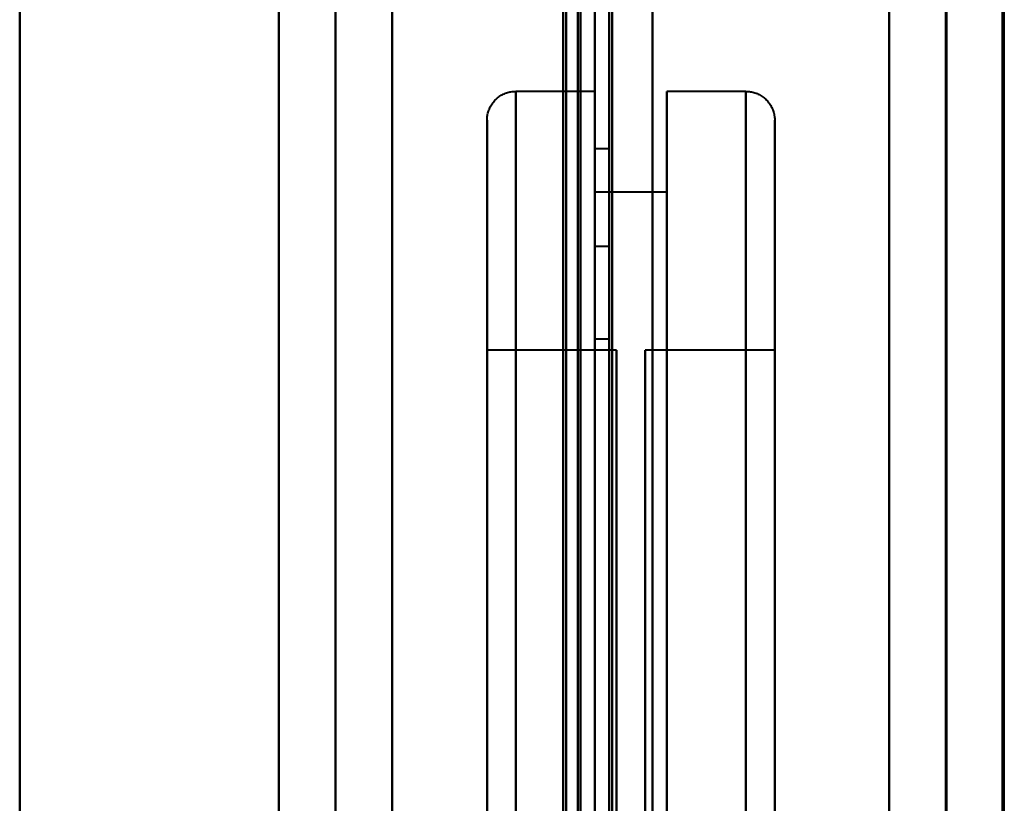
# Model space of a CAD drawing. Header units: millimetres. Extents: x -1483 to 905, y -1392 to 951.
# Tile 84 of 105: x 685 to 719, y -376 to -349. Entities that reach past the tile are written whole.
import ezdxf

# ---------------------------------------------------------------- set-up
doc = ezdxf.new("R2010")
doc.units = ezdxf.units.MM
doc.layers.add('G-IMPT', color=8, linetype='Continuous', lineweight=40)

# ---------------------------------------------------------------- blocks, each defined once
blk = doc.blocks.new('NEXA 2000 CALQUES_dwg-762145-Niveau de réf_')
at = {"layer": 'G-IMPT'}
for p, q in [((705, 468.85), (705, -403.95)), ((717.233, -405.05), (717.233, 452.95)), ((719.233, -405.05), (719.233, 452.95)), ((704.5, -403.95), (704.5, 433.85)), ((705, -318.05), (702.25, -318.05)), ((705, -318.05), (702.25, -318.05)), ((705, -318.05), (702.25, -318.05)), ((705, -318.05), (702.25, -318.05)), ((702.25, -318.05), (702.25, -345.05)), ((702.25, -345.05), (702.25, -318.05)), ((702.25, -372.05), (702.25, -318.05)), ((702.25, -318.05), (702.25, -345.05)), ((702.25, -345.05), (702.25, -318.05)), ((702.25, -372.05), (702.25, -318.05)), ((702.25, -318.05), (702.25, -345.05)), ((702.25, -345.05), (702.25, -318.05)), ((702.25, -372.05), (702.25, -318.05)), ((702.25, -318.05), (702.25, -345.05)), ((702.25, -345.05), (702.25, -318.05)), ((702.25, -372.05), (702.25, -318.05)), ((705, -345.05), (705, -318.05)), ((705, -345.05), (705, -318.05)), ((705, -345.05), (705, -318.05)), ((705, -345.05), (705, -318.05)), ((705, -318.05), (705, -372.05)), ((705, -318.05), (705, -345.05)), ((705, -318.05), (705, -372.05)), ((705, -318.05), (705, -345.05)), ((705, -318.05), (705, -372.05)), ((705, -318.05), (705, -345.05)), ((705, -318.05), (705, -372.05)), ((705, -318.05), (705, -345.05)), ((710.25, -318.05), (707.5, -318.05)), ((710.25, -318.05), (707.5, -318.05)), ((710.25, -318.05), (707.5, -318.05)), ((710.25, -318.05), (707.5, -318.05)), ((707.5, -318.05), (707.5, -372.05)), ((707.5, -318.05), (707.5, -372.05)), ((707.5, -372.05), (707.5, -318.05)), ((707.5, -372.05), (707.5, -318.05)), ((707.5, -318.05), (707.5, -372.05)), ((707.5, -318.05), (707.5, -372.05)), ((707.5, -372.05), (707.5, -318.05)), ((707.5, -372.05), (707.5, -318.05)), ((707.5, -318.05), (707.5, -372.05)), ((707.5, -318.05), (707.5, -372.05)), ((707.5, -372.05), (707.5, -318.05)), ((707.5, -372.05), (707.5, -318.05)), ((707.5, -318.05), (707.5, -372.05)), ((707.5, -318.05), (707.5, -372.05)), ((707.5, -372.05), (707.5, -318.05)), ((707.5, -372.05), (707.5, -318.05)), ((710.25, -318.05), (710.25, -372.05)), ((710.25, -318.05), (710.25, -372.05)), ((710.25, -345.05), (710.25, -318.05)), ((710.25, -318.05), (710.25, -372.05)), ((710.25, -318.05), (710.25, -372.05)), ((710.25, -345.05), (710.25, -318.05)), ((710.25, -318.05), (710.25, -372.05)), ((710.25, -318.05), (710.25, -372.05)), ((710.25, -345.05), (710.25, -318.05)), ((710.25, -318.05), (710.25, -372.05)), ((710.25, -318.05), (710.25, -372.05)), ((710.25, -345.05), (710.25, -318.05)), ((701.25, -345.05), (701.25, -319.05)), ((701.25, -319.05), (701.25, -371.05)), ((701.25, -319.05), (701.25, -371.05)), ((701.25, -345.05), (701.25, -319.05)), ((701.25, -319.05), (701.25, -371.05)), ((701.25, -319.05), (701.25, -371.05)), ((701.25, -345.05), (701.25, -319.05)), ((701.25, -319.05), (701.25, -371.05)), ((701.25, -319.05), (701.25, -371.05)), ((701.25, -345.05), (701.25, -319.05)), ((701.25, -319.05), (701.25, -371.05)), ((701.25, -319.05), (701.25, -371.05)), ((711.25, -371.05), (711.25, -319.05)), ((711.25, -371.05), (711.25, -319.05)), ((711.25, -319.05), (711.25, -345.05)), ((711.25, -371.05), (711.25, -319.05)), ((711.25, -371.05), (711.25, -319.05)), ((711.25, -319.05), (711.25, -345.05)), ((711.25, -371.05), (711.25, -319.05)), ((711.25, -371.05), (711.25, -319.05)), ((711.25, -319.05), (711.25, -345.05)), ((711.25, -371.05), (711.25, -319.05)), ((711.25, -371.05), (711.25, -319.05)), ((711.25, -319.05), (711.25, -345.05)), ((705.5, -320.05), (705, -320.05)), ((705.5, -320.05), (705, -320.05)), ((705.5, -320.05), (705, -320.05)), ((705.5, -320.05), (705, -320.05)), ((705, -320.05), (705, -370.05)), ((705, -320.05), (705, -370.05)), ((705, -320.05), (705, -370.05)), ((705, -320.05), (705, -370.05)), ((705, -320.05), (705, -370.05)), ((705, -320.05), (705, -370.05)), ((705, -320.05), (705, -370.05)), ((705, -320.05), (705, -370.05)), ((705, -370.05), (705, -320.05)), ((705, -370.05), (705, -320.05)), ((705, -370.05), (705, -320.05)), ((705, -370.05), (705, -320.05)), ((705, -370.05), (705, -320.05)), ((705, -370.05), (705, -320.05)), ((705, -370.05), (705, -320.05)), ((705, -370.05), (705, -320.05)), ((705.5, -320.05), (705.5, -370.05)), ((705.5, -320.05), (705.5, -370.05)), ((705.5, -320.05), (705.5, -370.05)), ((705.5, -320.05), (705.5, -370.05)), ((705.5, -320.05), (705.5, -370.05)), ((705.5, -320.05), (705.5, -370.05)), ((705.5, -320.05), (705.5, -370.05)), ((705.5, -320.05), (705.5, -370.05)), ((705.5, -370.05), (705.5, -320.05)), ((705.5, -370.05), (705.5, -320.05)), ((705.5, -370.05), (705.5, -320.05)), ((705.5, -370.05), (705.5, -320.05)), ((705.5, -370.05), (705.5, -320.05)), ((705.5, -370.05), (705.5, -320.05)), ((705.5, -370.05), (705.5, -320.05)), ((705.5, -370.05), (705.5, -320.05)), ((707.5, -321.55), (705, -321.55)), ((707.5, -321.55), (705, -321.55)), ((707.5, -321.55), (705, -321.55)), ((707.5, -321.55), (705, -321.55)), ((705, -368.55), (705, -321.55)), ((705, -368.55), (705, -321.55)), ((705, -321.55), (705, -368.55)), ((705, -321.55), (705, -368.55)), ((705, -368.55), (705, -321.55)), ((705, -368.55), (705, -321.55)), ((705, -321.55), (705, -368.55)), ((705, -321.55), (705, -368.55)), ((705, -368.55), (705, -321.55)), ((705, -368.55), (705, -321.55)), ((705, -321.55), (705, -368.55)), ((705, -321.55), (705, -368.55)), ((705, -368.55), (705, -321.55)), ((705, -368.55), (705, -321.55)), ((705, -321.55), (705, -368.55)), ((705, -321.55), (705, -368.55)), ((707.5, -368.55), (707.5, -321.55)), ((707.5, -368.55), (707.5, -321.55)), ((707.5, -321.55), (707.5, -368.55)), ((707.5, -321.55), (707.5, -368.55)), ((707.5, -368.55), (707.5, -321.55)), ((707.5, -368.55), (707.5, -321.55)), ((707.5, -321.55), (707.5, -368.55)), ((707.5, -321.55), (707.5, -368.55)), ((707.5, -368.55), (707.5, -321.55)), ((707.5, -368.55), (707.5, -321.55)), ((707.5, -321.55), (707.5, -368.55)), ((707.5, -321.55), (707.5, -368.55)), ((707.5, -368.55), (707.5, -321.55)), ((707.5, -368.55), (707.5, -321.55)), ((707.5, -321.55), (707.5, -368.55)), ((707.5, -321.55), (707.5, -368.55)), ((705.5, -323.45), (705, -323.45)), ((705, -323.45), (705, -326.65)), ((705, -323.45), (705, -326.65)), ((705, -326.65), (705, -323.45)), ((705, -326.65), (705, -323.45)), ((705.5, -323.45), (705.5, -326.65)), ((705.5, -323.45), (705.5, -326.65)), ((705.5, -326.65), (705.5, -323.45)), ((705.5, -326.65), (705.5, -323.45)), ((705, -326.65), (705.5, -326.65)), ((705.75, -327.05), (701.25, -327.05)), ((705.75, -327.05), (701.25, -327.05)), ((705.75, -327.05), (701.25, -327.05)), ((705.75, -327.05), (701.25, -327.05)), ((701.25, -363.05), (701.25, -327.05)), ((701.25, -363.05), (701.25, -327.05)), ((701.25, -327.05), (701.25, -363.05)), ((701.25, -327.05), (701.25, -363.05)), ((701.25, -363.05), (701.25, -327.05)), ((701.25, -363.05), (701.25, -327.05)), ((701.25, -327.05), (701.25, -363.05)), ((701.25, -327.05), (701.25, -363.05)), ((701.25, -363.05), (701.25, -327.05)), ((701.25, -363.05), (701.25, -327.05)), ((701.25, -327.05), (701.25, -363.05)), ((701.25, -327.05), (701.25, -363.05)), ((701.25, -363.05), (701.25, -327.05)), ((701.25, -363.05), (701.25, -327.05)), ((701.25, -327.05), (701.25, -363.05)), ((701.25, -327.05), (701.25, -363.05)), ((705.75, -327.05), (705.75, -363.05)), ((705.75, -327.05), (705.75, -363.05)), ((705.75, -363.05), (705.75, -327.05)), ((705.75, -363.05), (705.75, -327.05)), ((705.75, -327.05), (705.75, -363.05)), ((705.75, -327.05), (705.75, -363.05)), ((705.75, -363.05), (705.75, -327.05)), ((705.75, -363.05), (705.75, -327.05)), ((705.75, -327.05), (705.75, -363.05)), ((705.75, -327.05), (705.75, -363.05)), ((705.75, -363.05), (705.75, -327.05)), ((705.75, -363.05), (705.75, -327.05)), ((705.75, -327.05), (705.75, -363.05)), ((705.75, -327.05), (705.75, -363.05)), ((705.75, -363.05), (705.75, -327.05)), ((705.75, -363.05), (705.75, -327.05)), ((711.25, -327.05), (706.75, -327.05)), ((711.25, -327.05), (706.75, -327.05)), ((711.25, -327.05), (706.75, -327.05)), ((711.25, -327.05), (706.75, -327.05)), ((706.75, -345.05), (706.75, -327.05)), ((706.75, -327.05), (706.75, -363.05)), ((706.75, -327.05), (706.75, -345.05)), ((706.75, -345.05), (706.75, -327.05)), ((706.75, -327.05), (706.75, -363.05)), ((706.75, -327.05), (706.75, -345.05)), ((706.75, -345.05), (706.75, -327.05)), ((706.75, -327.05), (706.75, -363.05)), ((706.75, -327.05), (706.75, -345.05)), ((706.75, -345.05), (706.75, -327.05)), ((706.75, -327.05), (706.75, -363.05)), ((706.75, -327.05), (706.75, -345.05)), ((711.25, -363.05), (711.25, -327.05)), ((711.25, -345.05), (711.25, -327.05)), ((711.25, -327.05), (711.25, -345.05)), ((711.25, -363.05), (711.25, -327.05)), ((711.25, -345.05), (711.25, -327.05)), ((711.25, -327.05), (711.25, -345.05)), ((711.25, -363.05), (711.25, -327.05)), ((711.25, -345.05), (711.25, -327.05)), ((711.25, -327.05), (711.25, -345.05)), ((711.25, -363.05), (711.25, -327.05)), ((711.25, -345.05), (711.25, -327.05)), ((711.25, -327.05), (711.25, -345.05))]:
    blk.add_line(p, q, dxfattribs=at)
at = {"layer": 'G-IMPT', "flags": 128}
for points in [[(705.5, 468.85), (705.5, 250.65), (705.5, 32.45), (705.5, -185.75), (705.5, -403.95)], [(705.5, -403.95), (705.5, -185.75), (705.5, 32.45), (705.5, 250.65), (705.5, 468.85)], [(705.6, -403.95), (705.6, -185.75), (705.6, 32.45), (705.6, 250.65), (705.6, 468.85)], [(705.6, 468.85), (705.6, 250.65), (705.6, 32.45), (705.6, -185.75), (705.6, -403.95)], [(705.6, 468.85), (705.6, 250.65), (705.6, 32.45), (705.6, -185.75), (705.6, -403.95)], [(705.6, -403.95), (705.6, -185.75), (705.6, 32.45), (705.6, 250.65), (705.6, 468.85)], [(705.6, -403.95), (705.6, -185.75), (705.6, 32.45), (705.6, 250.65), (705.6, 468.85)], [(705.6, 468.85), (705.6, 250.65), (705.6, 32.45), (705.6, -185.75), (705.6, -403.95)], [(707, 468.85), (707, 250.65), (707, 32.45), (707, -185.75), (707, -403.95)], [(707, -403.95), (707, -185.75), (707, 32.45), (707, 250.65), (707, 468.85)], [(707, 468.85), (707, 250.65), (707, 32.45), (707, -185.75), (707, -403.95)], [(707, -403.95), (707, -185.75), (707, 32.45), (707, 250.65), (707, 468.85)], [(707, -403.95), (707, -185.75), (707, 32.45), (707, 250.65), (707, 468.85)], [(707, 468.85), (707, 250.65), (707, 32.45), (707, -185.75), (707, -403.95)], [(707, -404.45), (707, -190.1), (707, 24.25), (707, 238.6), (707, 452.95)], [(707, 452.95), (707, 238.6), (707, 24.25), (707, -190.1), (707, -404.45)], [(715.233, -405.05), (715.233, -190.55), (715.233, 23.95), (715.233, 238.45), (715.233, 452.95)], [(715.233, 452.95), (715.233, 238.45), (715.233, 23.95), (715.233, -190.55), (715.233, -405.05)], [(715.233, 452.95), (715.233, 238.6), (715.233, 24.25), (715.233, -190.1), (715.233, -404.45)], [(715.233, -404.45), (715.233, -190.1), (715.233, 24.25), (715.233, 238.6), (715.233, 452.95)], [(717.203, 452.95), (717.203, 238.45), (717.203, 23.95), (717.203, -190.55), (717.203, -405.05)], [(717.203, -405.05), (717.203, -190.55), (717.203, 23.95), (717.203, 238.45), (717.203, 452.95)], [(719.172, 452.95), (719.172, 238.45), (719.172, 23.95), (719.172, -190.55), (719.172, -405.05)], [(719.172, -405.05), (719.172, -190.55), (719.172, 23.95), (719.172, 238.45), (719.172, 452.95)], [(685, 445.95), (685, 234.95), (685, 23.95), (685, -187.05), (685, -398.05)], [(685, -398.05), (685, -187.05), (685, 23.95), (685, 234.95), (685, 445.95)], [(705, 436.95), (705, 226.725), (705, 16.5), (705, -193.725), (705, -403.95)], [(705, -403.95), (705, -193.725), (705, 16.5), (705, 226.725), (705, 436.95)], [(685, 434.35), (685, 226.25), (685, 18.15), (685, -189.95), (685, -398.05)], [(685, -398.05), (685, -189.95), (685, 18.15), (685, 226.25), (685, 434.35)], [(704.4, -404.45), (704.4, -194.75), (704.4, 14.95), (704.4, 224.65), (704.4, 434.35)], [(704.4, 434.35), (704.4, 224.65), (704.4, 14.95), (704.4, -194.75), (704.4, -404.45)], [(704.4, -404.45), (704.4, -194.75), (704.4, 14.95), (704.4, 224.65), (704.4, 434.35)], [(704.5, 434.35), (704.5, 224.65), (704.5, 14.95), (704.5, -194.75), (704.5, -404.45)], [(705, 434.35), (705, 224.65), (705, 14.95), (705, -194.75), (705, -404.45)], [(705, 434.35), (705, 224.775), (705, 15.2), (705, -194.375), (705, -403.95)], [(705, -404.45), (705, -194.75), (705, 14.95), (705, 224.65), (705, 434.35)], [(705, -403.95), (705, -194.375), (705, 15.2), (705, 224.775), (705, 434.35)], [(705, -403.95), (705, -194.375), (705, 15.2), (705, 224.775), (705, 434.35)], [(705, 434.35), (705, 224.775), (705, 15.2), (705, -194.375), (705, -403.95)], [(703.9, -403.95), (703.9, -194.5), (703.9, 14.95), (703.9, 224.4), (703.9, 433.85)], [(703.9, 433.85), (703.9, 224.4), (703.9, 14.95), (703.9, -194.5), (703.9, -403.95)], [(704, -404.05), (704, -194.55), (704, 14.95), (704, 224.45), (704, 433.95)], [(704, 433.95), (704, 224.45), (704, 14.95), (704, -194.55), (704, -404.05)], [(704, 433.85), (704, 224.4), (704, 14.95), (704, -194.5), (704, -403.95)], [(704, -403.95), (704, -194.5), (704, 14.95), (704, 224.4), (704, 433.85)], [(704.5, -403.95), (704.5, -194.5), (704.5, 14.95), (704.5, 224.4), (704.5, 433.85)], [(704.5, 433.85), (704.5, 224.4), (704.5, 14.95), (704.5, -194.5), (704.5, -403.95)], [(704.5, -403.95), (704.5, -194.5), (704.5, 14.95), (704.5, 224.4), (704.5, 433.85)], [(704.5, 433.85), (704.5, 224.4), (704.5, 14.95), (704.5, -194.5), (704.5, -403.95)], [(704.5, -403.95), (704.5, -194.5), (704.5, 14.95), (704.5, 224.4), (704.5, 433.85)], [(704.5, 433.85), (704.5, 224.4), (704.5, 14.95), (704.5, -194.5), (704.5, -403.95)], [(694.008, -383.825), (694.008, -179.938), (694.008, 23.95), (694.008, 227.838), (694.008, 431.725)], [(694.008, 431.725), (694.008, 227.838), (694.008, 23.95), (694.008, -179.938), (694.008, -383.825)], [(694.008, 431.725), (694.008, 227.838), (694.008, 23.95), (694.008, -179.938), (694.008, -383.825)], [(694.008, -383.825), (694.008, -179.938), (694.008, 23.95), (694.008, 227.838), (694.008, 431.725)], [(695.978, -383.886), (695.978, -179.968), (695.978, 23.95), (695.978, 227.868), (695.978, 431.786)], [(695.978, 431.786), (695.978, 227.868), (695.978, 23.95), (695.978, -179.968), (695.978, -383.886)], [(697.947, 431.725), (697.947, 227.838), (697.947, 23.95), (697.947, -179.938), (697.947, -383.825)], [(697.947, -383.825), (697.947, -179.938), (697.947, 23.95), (697.947, 227.838), (697.947, 431.725)], [(701.25, -319.05), (701.251, -319.01), (701.253, -318.97), (701.257, -318.93), (701.263, -318.891), (701.27, -318.851), (701.279, -318.812), (701.289, -318.774), (701.301, -318.735), (701.314, -318.698), (701.329, -318.661), (701.345, -318.624), (701.363, -318.588), (701.382, -318.553), (701.403, -318.519), (701.425, -318.485), (701.448, -318.453), (701.472, -318.421), (701.498, -318.391), (701.525, -318.361), (701.553, -318.333), (701.583, -318.305), (701.613, -318.279), (701.644, -318.254), (701.676, -318.231), (701.71, -318.209), (701.744, -318.188), (701.779, -318.168), (701.814, -318.15), (701.851, -318.133), (701.888, -318.118), (701.925, -318.104), (701.963, -318.092), (702.002, -318.081), (702.041, -318.072), (702.08, -318.065), (702.12, -318.059), (702.159, -318.054), (702.199, -318.051), (702.239, -318.05), (702.25, -318.05)], [(701.25, -319.05), (701.251, -319.01), (701.253, -318.97), (701.257, -318.93), (701.263, -318.891), (701.27, -318.851), (701.279, -318.812), (701.289, -318.774), (701.301, -318.735), (701.314, -318.698), (701.329, -318.661), (701.345, -318.624), (701.363, -318.588), (701.382, -318.553), (701.403, -318.519), (701.425, -318.485), (701.448, -318.453), (701.472, -318.421), (701.498, -318.391), (701.525, -318.361), (701.553, -318.333), (701.583, -318.305), (701.613, -318.279), (701.644, -318.254), (701.676, -318.231), (701.71, -318.209), (701.744, -318.188), (701.779, -318.168), (701.814, -318.15), (701.851, -318.133), (701.888, -318.118), (701.925, -318.104), (701.963, -318.092), (702.002, -318.081), (702.041, -318.072), (702.08, -318.065), (702.12, -318.059), (702.159, -318.054), (702.199, -318.051), (702.239, -318.05), (702.25, -318.05)], [(701.25, -319.05), (701.251, -319.01), (701.253, -318.97), (701.257, -318.93), (701.263, -318.891), (701.27, -318.851), (701.279, -318.812), (701.289, -318.774), (701.301, -318.735), (701.314, -318.698), (701.329, -318.661), (701.345, -318.624), (701.363, -318.588), (701.382, -318.553), (701.403, -318.519), (701.425, -318.485), (701.448, -318.453), (701.472, -318.421), (701.498, -318.391), (701.525, -318.361), (701.553, -318.333), (701.583, -318.305), (701.613, -318.279), (701.644, -318.254), (701.676, -318.231), (701.71, -318.209), (701.744, -318.188), (701.779, -318.168), (701.814, -318.15), (701.851, -318.133), (701.888, -318.118), (701.925, -318.104), (701.963, -318.092), (702.002, -318.081), (702.041, -318.072), (702.08, -318.065), (702.12, -318.059), (702.159, -318.054), (702.199, -318.051), (702.239, -318.05), (702.25, -318.05)], [(701.25, -319.05), (701.251, -319.01), (701.253, -318.97), (701.257, -318.93), (701.263, -318.891), (701.27, -318.851), (701.279, -318.812), (701.289, -318.774), (701.301, -318.735), (701.314, -318.698), (701.329, -318.661), (701.345, -318.624), (701.363, -318.588), (701.382, -318.553), (701.403, -318.519), (701.425, -318.485), (701.448, -318.453), (701.472, -318.421), (701.498, -318.391), (701.525, -318.361), (701.553, -318.333), (701.583, -318.305), (701.613, -318.279), (701.644, -318.254), (701.676, -318.231), (701.71, -318.209), (701.744, -318.188), (701.779, -318.168), (701.814, -318.15), (701.851, -318.133), (701.888, -318.118), (701.925, -318.104), (701.963, -318.092), (702.002, -318.081), (702.041, -318.072), (702.08, -318.065), (702.12, -318.059), (702.159, -318.054), (702.199, -318.051), (702.239, -318.05), (702.25, -318.05)], [(710.25, -318.05), (710.29, -318.051), (710.33, -318.053), (710.37, -318.057), (710.409, -318.063), (710.449, -318.07), (710.488, -318.079), (710.526, -318.089), (710.565, -318.101), (710.602, -318.114), (710.639, -318.129), (710.676, -318.145), (710.712, -318.163), (710.747, -318.182), (710.781, -318.203), (710.815, -318.225), (710.847, -318.248), (710.879, -318.272), (710.909, -318.298), (710.939, -318.325), (710.967, -318.353), (710.995, -318.383), (711.021, -318.413), (711.046, -318.444), (711.069, -318.476), (711.091, -318.51), (711.112, -318.544), (711.132, -318.579), (711.15, -318.614), (711.167, -318.651), (711.182, -318.688), (711.196, -318.725), (711.208, -318.763), (711.219, -318.802), (711.228, -318.841), (711.235, -318.88), (711.241, -318.92), (711.246, -318.959), (711.249, -318.999), (711.25, -319.039), (711.25, -319.05)], [(710.25, -318.05), (710.29, -318.051), (710.33, -318.053), (710.37, -318.057), (710.409, -318.063), (710.449, -318.07), (710.488, -318.079), (710.526, -318.089), (710.565, -318.101), (710.602, -318.114), (710.639, -318.129), (710.676, -318.145), (710.712, -318.163), (710.747, -318.182), (710.781, -318.203), (710.815, -318.225), (710.847, -318.248), (710.879, -318.272), (710.909, -318.298), (710.939, -318.325), (710.967, -318.353), (710.995, -318.383), (711.021, -318.413), (711.046, -318.444), (711.069, -318.476), (711.091, -318.51), (711.112, -318.544), (711.132, -318.579), (711.15, -318.614), (711.167, -318.651), (711.182, -318.688), (711.196, -318.725), (711.208, -318.763), (711.219, -318.802), (711.228, -318.841), (711.235, -318.88), (711.241, -318.92), (711.246, -318.959), (711.249, -318.999), (711.25, -319.039), (711.25, -319.05)], [(710.25, -318.05), (710.29, -318.051), (710.33, -318.053), (710.37, -318.057), (710.409, -318.063), (710.449, -318.07), (710.488, -318.079), (710.526, -318.089), (710.565, -318.101), (710.602, -318.114), (710.639, -318.129), (710.676, -318.145), (710.712, -318.163), (710.747, -318.182), (710.781, -318.203), (710.815, -318.225), (710.847, -318.248), (710.879, -318.272), (710.909, -318.298), (710.939, -318.325), (710.967, -318.353), (710.995, -318.383), (711.021, -318.413), (711.046, -318.444), (711.069, -318.476), (711.091, -318.51), (711.112, -318.544), (711.132, -318.579), (711.15, -318.614), (711.167, -318.651), (711.182, -318.688), (711.196, -318.725), (711.208, -318.763), (711.219, -318.802), (711.228, -318.841), (711.235, -318.88), (711.241, -318.92), (711.246, -318.959), (711.249, -318.999), (711.25, -319.039), (711.25, -319.05)], [(710.25, -318.05), (710.29, -318.051), (710.33, -318.053), (710.37, -318.057), (710.409, -318.063), (710.449, -318.07), (710.488, -318.079), (710.526, -318.089), (710.565, -318.101), (710.602, -318.114), (710.639, -318.129), (710.676, -318.145), (710.712, -318.163), (710.747, -318.182), (710.781, -318.203), (710.815, -318.225), (710.847, -318.248), (710.879, -318.272), (710.909, -318.298), (710.939, -318.325), (710.967, -318.353), (710.995, -318.383), (711.021, -318.413), (711.046, -318.444), (711.069, -318.476), (711.091, -318.51), (711.112, -318.544), (711.132, -318.579), (711.15, -318.614), (711.167, -318.651), (711.182, -318.688), (711.196, -318.725), (711.208, -318.763), (711.219, -318.802), (711.228, -318.841), (711.235, -318.88), (711.241, -318.92), (711.246, -318.959), (711.249, -318.999), (711.25, -319.039), (711.25, -319.05)], [(701.25, -319.05), (701.25, -319.071), (701.25, -319.133), (701.25, -319.237), (701.25, -319.382), (701.25, -319.568), (701.25, -319.795), (701.25, -320.063), (701.25, -320.37), (701.25, -320.717), (701.25, -321.102), (701.25, -321.526), (701.25, -321.988), (701.25, -322.487), (701.25, -323.021), (701.25, -323.591), (701.25, -324.196), (701.25, -324.833), (701.25, -325.503), (701.25, -326.204), (701.25, -326.936), (701.25, -327.696), (701.25, -328.484), (701.25, -329.299), (701.25, -330.138), (701.25, -331.002), (701.25, -331.888), (701.25, -332.795), (701.25, -333.722), (701.25, -334.667), (701.25, -335.629), (701.25, -336.605), (701.25, -337.595), (701.25, -338.597), (701.25, -339.61), (701.25, -340.631), (701.25, -341.659), (701.25, -342.693), (701.25, -343.73)], [(701.25, -342.972), (701.25, -341.937), (701.25, -340.908), (701.25, -339.885), (701.25, -338.87), (701.25, -337.865), (701.25, -336.871), (701.25, -335.891), (701.25, -334.925), (701.25, -333.976), (701.25, -333.044), (701.25, -332.131), (701.25, -331.239), (701.25, -330.369), (701.25, -329.523), (701.25, -328.701), (701.25, -327.906), (701.25, -327.138), (701.25, -326.399), (701.25, -325.689), (701.25, -325.011), (701.25, -324.364), (701.25, -323.751), (701.25, -323.172), (701.25, -322.627), (701.25, -322.119), (701.25, -321.647), (701.25, -321.213), (701.25, -320.817), (701.25, -320.46), (701.25, -320.142), (701.25, -319.863), (701.25, -319.626), (701.25, -319.428), (701.25, -319.272), (701.25, -319.157), (701.25, -319.084), (701.25, -319.052), (701.25, -319.05)], [(701.25, -319.05), (701.25, -319.071), (701.25, -319.133), (701.25, -319.237), (701.25, -319.382), (701.25, -319.568), (701.25, -319.795), (701.25, -320.063), (701.25, -320.37), (701.25, -320.717), (701.25, -321.102), (701.25, -321.526), (701.25, -321.988), (701.25, -322.487), (701.25, -323.021), (701.25, -323.591), (701.25, -324.196), (701.25, -324.833), (701.25, -325.503), (701.25, -326.204), (701.25, -326.936), (701.25, -327.696), (701.25, -328.484), (701.25, -329.299), (701.25, -330.138), (701.25, -331.002), (701.25, -331.888), (701.25, -332.795), (701.25, -333.722), (701.25, -334.667), (701.25, -335.629), (701.25, -336.605), (701.25, -337.595), (701.25, -338.597), (701.25, -339.61), (701.25, -340.631), (701.25, -341.659), (701.25, -342.693), (701.25, -343.73)], [(701.25, -342.972), (701.25, -341.937), (701.25, -340.908), (701.25, -339.885), (701.25, -338.87), (701.25, -337.865), (701.25, -336.871), (701.25, -335.891), (701.25, -334.925), (701.25, -333.976), (701.25, -333.044), (701.25, -332.131), (701.25, -331.239), (701.25, -330.369), (701.25, -329.523), (701.25, -328.701), (701.25, -327.906), (701.25, -327.138), (701.25, -326.399), (701.25, -325.689), (701.25, -325.011), (701.25, -324.364), (701.25, -323.751), (701.25, -323.172), (701.25, -322.627), (701.25, -322.119), (701.25, -321.647), (701.25, -321.213), (701.25, -320.817), (701.25, -320.46), (701.25, -320.142), (701.25, -319.863), (701.25, -319.626), (701.25, -319.428), (701.25, -319.272), (701.25, -319.157), (701.25, -319.084), (701.25, -319.052), (701.25, -319.05)], [(701.25, -319.05), (701.25, -319.071), (701.25, -319.133), (701.25, -319.237), (701.25, -319.382), (701.25, -319.568), (701.25, -319.795), (701.25, -320.063), (701.25, -320.37), (701.25, -320.717), (701.25, -321.102), (701.25, -321.526), (701.25, -321.988), (701.25, -322.487), (701.25, -323.021), (701.25, -323.591), (701.25, -324.196), (701.25, -324.833), (701.25, -325.503), (701.25, -326.204), (701.25, -326.936), (701.25, -327.696), (701.25, -328.484), (701.25, -329.299), (701.25, -330.138), (701.25, -331.002), (701.25, -331.888), (701.25, -332.795), (701.25, -333.722), (701.25, -334.667), (701.25, -335.629), (701.25, -336.605), (701.25, -337.595), (701.25, -338.597), (701.25, -339.61), (701.25, -340.631), (701.25, -341.659), (701.25, -342.693), (701.25, -343.73)], [(701.25, -342.972), (701.25, -341.937), (701.25, -340.908), (701.25, -339.885), (701.25, -338.87), (701.25, -337.865), (701.25, -336.871), (701.25, -335.891), (701.25, -334.925), (701.25, -333.976), (701.25, -333.044), (701.25, -332.131), (701.25, -331.239), (701.25, -330.369), (701.25, -329.523), (701.25, -328.701), (701.25, -327.906), (701.25, -327.138), (701.25, -326.399), (701.25, -325.689), (701.25, -325.011), (701.25, -324.364), (701.25, -323.751), (701.25, -323.172), (701.25, -322.627), (701.25, -322.119), (701.25, -321.647), (701.25, -321.213), (701.25, -320.817), (701.25, -320.46), (701.25, -320.142), (701.25, -319.863), (701.25, -319.626), (701.25, -319.428), (701.25, -319.272), (701.25, -319.157), (701.25, -319.084), (701.25, -319.052), (701.25, -319.05)], [(701.25, -319.05), (701.25, -319.071), (701.25, -319.133), (701.25, -319.237), (701.25, -319.382), (701.25, -319.568), (701.25, -319.795), (701.25, -320.063), (701.25, -320.37), (701.25, -320.717), (701.25, -321.102), (701.25, -321.526), (701.25, -321.988), (701.25, -322.487), (701.25, -323.021), (701.25, -323.591), (701.25, -324.196), (701.25, -324.833), (701.25, -325.503), (701.25, -326.204), (701.25, -326.936), (701.25, -327.696), (701.25, -328.484), (701.25, -329.299), (701.25, -330.138), (701.25, -331.002), (701.25, -331.888), (701.25, -332.795), (701.25, -333.722), (701.25, -334.667), (701.25, -335.629), (701.25, -336.605), (701.25, -337.595), (701.25, -338.597), (701.25, -339.61), (701.25, -340.631), (701.25, -341.659), (701.25, -342.693), (701.25, -343.73)], [(701.25, -342.972), (701.25, -341.937), (701.25, -340.908), (701.25, -339.885), (701.25, -338.87), (701.25, -337.865), (701.25, -336.871), (701.25, -335.891), (701.25, -334.925), (701.25, -333.976), (701.25, -333.044), (701.25, -332.131), (701.25, -331.239), (701.25, -330.369), (701.25, -329.523), (701.25, -328.701), (701.25, -327.906), (701.25, -327.138), (701.25, -326.399), (701.25, -325.689), (701.25, -325.011), (701.25, -324.364), (701.25, -323.751), (701.25, -323.172), (701.25, -322.627), (701.25, -322.119), (701.25, -321.647), (701.25, -321.213), (701.25, -320.817), (701.25, -320.46), (701.25, -320.142), (701.25, -319.863), (701.25, -319.626), (701.25, -319.428), (701.25, -319.272), (701.25, -319.157), (701.25, -319.084), (701.25, -319.052), (701.25, -319.05)], [(711.25, -319.05), (711.25, -319.071), (711.25, -319.133), (711.25, -319.237), (711.25, -319.382), (711.25, -319.568), (711.25, -319.795), (711.25, -320.063), (711.25, -320.37), (711.25, -320.717), (711.25, -321.102), (711.25, -321.526), (711.25, -321.988), (711.25, -322.487), (711.25, -323.021), (711.25, -323.591), (711.25, -324.196), (711.25, -324.833), (711.25, -325.503), (711.25, -326.204), (711.25, -326.936), (711.25, -327.696), (711.25, -328.484), (711.25, -329.299), (711.25, -330.138), (711.25, -331.002), (711.25, -331.888), (711.25, -332.795), (711.25, -333.722), (711.25, -334.667), (711.25, -335.629), (711.25, -336.605), (711.25, -337.595), (711.25, -338.597), (711.25, -339.61), (711.25, -340.631), (711.25, -341.659), (711.25, -342.693), (711.25, -343.73)], [(711.25, -342.972), (711.25, -341.937), (711.25, -340.908), (711.25, -339.885), (711.25, -338.87), (711.25, -337.865), (711.25, -336.871), (711.25, -335.891), (711.25, -334.925), (711.25, -333.976), (711.25, -333.044), (711.25, -332.131), (711.25, -331.239), (711.25, -330.369), (711.25, -329.523), (711.25, -328.701), (711.25, -327.906), (711.25, -327.138), (711.25, -326.399), (711.25, -325.689), (711.25, -325.011), (711.25, -324.364), (711.25, -323.751), (711.25, -323.172), (711.25, -322.627), (711.25, -322.119), (711.25, -321.647), (711.25, -321.213), (711.25, -320.817), (711.25, -320.46), (711.25, -320.142), (711.25, -319.863), (711.25, -319.626), (711.25, -319.428), (711.25, -319.272), (711.25, -319.157), (711.25, -319.084), (711.25, -319.052), (711.25, -319.05)], [(711.25, -319.05), (711.25, -319.071), (711.25, -319.133), (711.25, -319.237), (711.25, -319.382), (711.25, -319.568), (711.25, -319.795), (711.25, -320.063), (711.25, -320.37), (711.25, -320.717), (711.25, -321.102), (711.25, -321.526), (711.25, -321.988), (711.25, -322.487), (711.25, -323.021), (711.25, -323.591), (711.25, -324.196), (711.25, -324.833), (711.25, -325.503), (711.25, -326.204), (711.25, -326.936), (711.25, -327.696), (711.25, -328.484), (711.25, -329.299), (711.25, -330.138), (711.25, -331.002), (711.25, -331.888), (711.25, -332.795), (711.25, -333.722), (711.25, -334.667), (711.25, -335.629), (711.25, -336.605), (711.25, -337.595), (711.25, -338.597), (711.25, -339.61), (711.25, -340.631), (711.25, -341.659), (711.25, -342.693), (711.25, -343.73)], [(711.25, -342.972), (711.25, -341.937), (711.25, -340.908), (711.25, -339.885), (711.25, -338.87), (711.25, -337.865), (711.25, -336.871), (711.25, -335.891), (711.25, -334.925), (711.25, -333.976), (711.25, -333.044), (711.25, -332.131), (711.25, -331.239), (711.25, -330.369), (711.25, -329.523), (711.25, -328.701), (711.25, -327.906), (711.25, -327.138), (711.25, -326.399), (711.25, -325.689), (711.25, -325.011), (711.25, -324.364), (711.25, -323.751), (711.25, -323.172), (711.25, -322.627), (711.25, -322.119), (711.25, -321.647), (711.25, -321.213), (711.25, -320.817), (711.25, -320.46), (711.25, -320.142), (711.25, -319.863), (711.25, -319.626), (711.25, -319.428), (711.25, -319.272), (711.25, -319.157), (711.25, -319.084), (711.25, -319.052), (711.25, -319.05)], [(711.25, -319.05), (711.25, -319.071), (711.25, -319.133), (711.25, -319.237), (711.25, -319.382), (711.25, -319.568), (711.25, -319.795), (711.25, -320.063), (711.25, -320.37), (711.25, -320.717), (711.25, -321.102), (711.25, -321.526), (711.25, -321.988), (711.25, -322.487), (711.25, -323.021), (711.25, -323.591), (711.25, -324.196), (711.25, -324.833), (711.25, -325.503), (711.25, -326.204), (711.25, -326.936), (711.25, -327.696), (711.25, -328.484), (711.25, -329.299), (711.25, -330.138), (711.25, -331.002), (711.25, -331.888), (711.25, -332.795), (711.25, -333.722), (711.25, -334.667), (711.25, -335.629), (711.25, -336.605), (711.25, -337.595), (711.25, -338.597), (711.25, -339.61), (711.25, -340.631), (711.25, -341.659), (711.25, -342.693), (711.25, -343.73)], [(711.25, -342.972), (711.25, -341.937), (711.25, -340.908), (711.25, -339.885), (711.25, -338.87), (711.25, -337.865), (711.25, -336.871), (711.25, -335.891), (711.25, -334.925), (711.25, -333.976), (711.25, -333.044), (711.25, -332.131), (711.25, -331.239), (711.25, -330.369), (711.25, -329.523), (711.25, -328.701), (711.25, -327.906), (711.25, -327.138), (711.25, -326.399), (711.25, -325.689), (711.25, -325.011), (711.25, -324.364), (711.25, -323.751), (711.25, -323.172), (711.25, -322.627), (711.25, -322.119), (711.25, -321.647), (711.25, -321.213), (711.25, -320.817), (711.25, -320.46), (711.25, -320.142), (711.25, -319.863), (711.25, -319.626), (711.25, -319.428), (711.25, -319.272), (711.25, -319.157), (711.25, -319.084), (711.25, -319.052), (711.25, -319.05)], [(711.25, -319.05), (711.25, -319.071), (711.25, -319.133), (711.25, -319.237), (711.25, -319.382), (711.25, -319.568), (711.25, -319.795), (711.25, -320.063), (711.25, -320.37), (711.25, -320.717), (711.25, -321.102), (711.25, -321.526), (711.25, -321.988), (711.25, -322.487), (711.25, -323.021), (711.25, -323.591), (711.25, -324.196), (711.25, -324.833), (711.25, -325.503), (711.25, -326.204), (711.25, -326.936), (711.25, -327.696), (711.25, -328.484), (711.25, -329.299), (711.25, -330.138), (711.25, -331.002), (711.25, -331.888), (711.25, -332.795), (711.25, -333.722), (711.25, -334.667), (711.25, -335.629), (711.25, -336.605), (711.25, -337.595), (711.25, -338.597), (711.25, -339.61), (711.25, -340.631), (711.25, -341.659), (711.25, -342.693), (711.25, -343.73)], [(711.25, -342.972), (711.25, -341.937), (711.25, -340.908), (711.25, -339.885), (711.25, -338.87), (711.25, -337.865), (711.25, -336.871), (711.25, -335.891), (711.25, -334.925), (711.25, -333.976), (711.25, -333.044), (711.25, -332.131), (711.25, -331.239), (711.25, -330.369), (711.25, -329.523), (711.25, -328.701), (711.25, -327.906), (711.25, -327.138), (711.25, -326.399), (711.25, -325.689), (711.25, -325.011), (711.25, -324.364), (711.25, -323.751), (711.25, -323.172), (711.25, -322.627), (711.25, -322.119), (711.25, -321.647), (711.25, -321.213), (711.25, -320.817), (711.25, -320.46), (711.25, -320.142), (711.25, -319.863), (711.25, -319.626), (711.25, -319.428), (711.25, -319.272), (711.25, -319.157), (711.25, -319.084), (711.25, -319.052), (711.25, -319.05)]]:
    blk.add_lwpolyline(points, dxfattribs=at)

msp = doc.modelspace()

# ---------------------------------------------------------------- block references
at = {"layer": 'G-IMPT'}
msp.add_blockref('NEXA 2000 CALQUES_dwg-762145-Niveau de réf_', (0, -32.95), dxfattribs=at)

doc.saveas('drawing.dxf')
